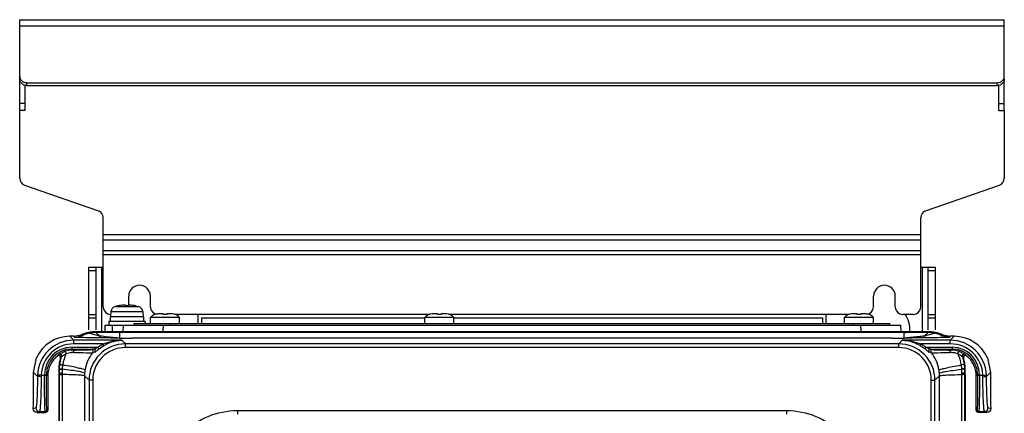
# Model space of a CAD drawing. Header units: millimetres. Extents: x 0 to 3364, y 0 to 2378.
# Tile 28 of 34: x 1405 to 1676, y 1596 to 1704. Entities that reach past the tile are written whole.
import ezdxf

# ---------------------------------------------------------------- set-up
doc = ezdxf.new("R2010")
doc.units = ezdxf.units.MM
doc.header["$LTSCALE"] = 185.02
doc.layers.add('00_COMPONENTS', color=7, linetype='CONTINUOUS')

msp = doc.modelspace()

# ---------------------------------------------------------------- linework, layer by layer
at = {"layer": '00_COMPONENTS', "color": 7, "linetype": 'CONTINUOUS'}
for p, q in [((1404.58, 1678.82), (1404.58, 1703.82)), ((1404.58, 1703.82), (1675.58, 1703.82)), ((1675.58, 1678.82), (1675.58, 1703.82)), ((1406.58, 1686.49), (1673.58, 1686.49)), ((1406.08, 1678.82), (1404.58, 1678.82)), ((1674.08, 1678.82), (1675.58, 1678.82)), ((1423.58, 1635.82), (1427.58, 1635.82)), ((1425.58, 1635.82), (1425.58, 1618.52)), ((1652.58, 1635.82), (1656.58, 1635.82)), ((1654.58, 1618.52), (1654.58, 1635.82)), ((1429.71, 1623.58), (1429.58, 1622.12)), ((1431.63, 1625.16), (1430.88, 1624.98)), ((1431.63, 1625.16), (1431.63, 1625.16)), ((1433.73, 1625.16), (1433.73, 1625.38)), ((1434.43, 1625.16), (1433.73, 1625.16)), ((1434.43, 1625.38), (1434.43, 1625.16)), ((1436.53, 1625.16), (1436.53, 1625.16)), ((1436.53, 1625.16), (1437.29, 1624.98)), ((1438.45, 1623.58), (1438.58, 1622.12)), ((1423.58, 1621.82), (1425.58, 1621.82)), ((1429.08, 1620.82), (1429.08, 1619.82)), ((1439.08, 1620.82), (1429.08, 1620.82)), ((1429.48, 1622.12), (1429.48, 1620.82)), ((1438.68, 1622.12), (1429.48, 1622.12)), ((1438.68, 1622.12), (1438.68, 1620.82)), ((1439.08, 1620.82), (1439.08, 1620.32)), ((1440.58, 1620.32), (1440.58, 1621.92)), ((1448.58, 1621.92), (1440.58, 1621.92)), ((1444.08, 1622.92), (1442.58, 1622.92)), ((1444.08, 1622.79), (1444.08, 1622.92)), ((1445.08, 1622.92), (1445.08, 1622.79)), ((1446.58, 1622.92), (1445.08, 1622.92)), ((1448.58, 1620.32), (1448.58, 1621.92)), ((1453.58, 1622.82), (1453.58, 1620.32)), ((1516.08, 1620.32), (1516.08, 1621.92)), ((1524.08, 1621.92), (1516.08, 1621.92)), ((1519.58, 1622.92), (1518.08, 1622.92)), ((1519.58, 1622.79), (1519.58, 1622.92)), ((1520.58, 1622.92), (1520.58, 1622.79)), ((1522.08, 1622.92), (1520.58, 1622.92)), ((1524.08, 1620.32), (1524.08, 1621.92)), ((1626.58, 1620.32), (1626.58, 1622.82)), ((1631.58, 1620.32), (1631.58, 1621.92)), ((1639.58, 1621.92), (1631.58, 1621.92)), ((1635.08, 1622.92), (1633.58, 1622.92)), ((1635.08, 1622.79), (1635.08, 1622.92)), ((1636.08, 1622.92), (1636.08, 1622.79)), ((1637.58, 1622.92), (1636.08, 1622.92)), ((1639.58, 1620.32), (1639.58, 1621.92)), ((1654.58, 1621.82), (1656.58, 1621.82)), ((1431.59, 1618.05), (1425.58, 1618.05)), ((1428.08, 1618.05), (1428.08, 1619.82)), ((1428.08, 1619.82), (1647.08, 1619.82)), ((1648.58, 1618.05), (1431.59, 1618.05)), ((1433.08, 1619.82), (1432.99, 1618.05)), ((1436.08, 1619.82), (1436.08, 1620.32)), ((1436.08, 1620.32), (1644.08, 1620.32)), ((1644.08, 1619.82), (1644.08, 1620.32)), ((1647.17, 1618.05), (1647.08, 1619.82)), ((1654.58, 1618.05), (1648.58, 1618.05)), ((1419.51, 1616.79), (1418.37, 1616.79)), ((1419.51, 1616.79), (1421.5, 1617.2)), ((1425.58, 1617.82), (1423.61, 1617.62)), ((1432.12, 1617.82), (1425.58, 1617.82)), ((1648.04, 1617.82), (1432.12, 1617.82)), ((1432.12, 1616.25), (1435.58, 1616.26)), ((1435.58, 1616.24), (1435.58, 1616.26)), ((1644.58, 1616.24), (1644.58, 1616.26)), ((1644.58, 1616.26), (1648.04, 1616.25)), ((1654.58, 1617.82), (1648.04, 1617.82)), ((1656.55, 1617.62), (1654.58, 1617.82)), ((1660.58, 1616.45), (1658.59, 1616.95)), ((1658.66, 1617.2), (1660.65, 1616.79)), ((1661.79, 1616.79), (1660.65, 1616.79)), ((1408.38, 1606.81), (1409.25, 1610.87)), ((1415.82, 1610.9), (1415.74, 1610.62)), ((1664.43, 1610.62), (1664.34, 1610.9)), ((1665.78, 1610.87), (1665.12, 1611.45)), ((1670.92, 1610.87), (1671.78, 1606.81)), ((1415.34, 1607.82), (1415.34, 1606.79)), ((1664.82, 1606.8), (1664.82, 1607.82)), ((1415.34, 1606.79), (1415.34, 1606.32)), ((1664.82, 1606.32), (1664.82, 1606.8)), ((1409.32, 1595.87), (1411.81, 1595.87)), ((1670.84, 1595.87), (1668.35, 1595.87))]:
    msp.add_line(p, q, dxfattribs=at)
at = {"layer": '00_COMPONENTS', "color": 9, "linetype": 'CONTINUOUS'}
for p, q in [((1675.58, 1702.07), (1404.58, 1702.07)), ((1406.58, 1685.74), (1406.58, 1686.49)), ((1673.58, 1685.74), (1673.58, 1686.49)), ((1406.08, 1680.82), (1404.58, 1680.82)), ((1674.08, 1680.82), (1675.58, 1680.82)), ((1652.58, 1644.64), (1427.58, 1644.64)), ((1652.58, 1643.23), (1427.58, 1643.23)), ((1652.58, 1640.28), (1427.58, 1640.28)), ((1652.58, 1639.16), (1427.58, 1639.16)), ((1423.58, 1634.91), (1425.58, 1634.91)), ((1427.08, 1635.82), (1427.08, 1618.05)), ((1653.08, 1618.05), (1653.08, 1635.82)), ((1654.58, 1634.91), (1656.58, 1634.91)), ((1429.71, 1623.58), (1438.45, 1623.58)), ((1430.88, 1624.98), (1437.29, 1624.98)), ((1425.58, 1622.72), (1423.58, 1622.72)), ((1656.58, 1622.72), (1654.58, 1622.72)), ((1425.58, 1617.82), (1425.58, 1618.05)), ((1430.08, 1618.05), (1430.08, 1619.82)), ((1444.07, 1619.82), (1443.97, 1618.05)), ((1446.08, 1619.82), (1446.08, 1620.32)), ((1634.08, 1619.82), (1634.08, 1620.32)), ((1636.19, 1618.05), (1636.1, 1619.82)), ((1654.58, 1618.05), (1654.58, 1617.82)), ((1418.37, 1616.79), (1419.46, 1615.7)), ((1419.46, 1614.71), (1419.46, 1615.7)), ((1432.66, 1615.7), (1419.46, 1615.7)), ((1421.57, 1616.95), (1421.5, 1617.2)), ((1426.66, 1616.85), (1423.61, 1617.62)), ((1426.66, 1616.85), (1425.58, 1617.82)), ((1432.12, 1616.27), (1432.12, 1617.82)), ((1432.66, 1615.7), (1433.66, 1614.71)), ((1644.58, 1616.24), (1435.58, 1616.24)), ((1646.51, 1614.71), (1647.5, 1615.7)), ((1660.71, 1615.7), (1647.5, 1615.7)), ((1648.04, 1616.27), (1648.04, 1617.82)), ((1653.5, 1616.85), (1654.58, 1617.82)), ((1656.55, 1617.62), (1653.5, 1616.85)), ((1658.66, 1617.2), (1658.59, 1616.95)), ((1660.71, 1615.7), (1661.79, 1616.79)), ((1660.71, 1614.71), (1660.71, 1615.7)), ((1418.92, 1613.76), (1418.92, 1613.26)), ((1418.92, 1613.76), (1426.09, 1613.76)), ((1419.17, 1613), (1418.92, 1613.26)), ((1418.92, 1613.26), (1424.93, 1613.26)), ((1427.46, 1614.7), (1419.46, 1614.71)), ((1426.09, 1613.76), (1427.46, 1614.7)), ((1426.41, 1613.37), (1426.09, 1613.76)), ((1426.41, 1613.37), (1427.71, 1614.27)), ((1427.71, 1614.27), (1427.46, 1614.7)), ((1427.71, 1614.27), (1427.8, 1614.32)), ((1433.66, 1613.71), (1433.66, 1614.71)), ((1646.51, 1614.71), (1433.66, 1614.71)), ((1646.51, 1613.71), (1433.66, 1613.71)), ((1646.51, 1613.71), (1646.51, 1614.71)), ((1652.36, 1614.32), (1652.46, 1614.27)), ((1652.46, 1614.27), (1652.71, 1614.7)), ((1652.46, 1614.27), (1653.76, 1613.37)), ((1660.71, 1614.71), (1652.71, 1614.7)), ((1652.71, 1614.7), (1654.07, 1613.76)), ((1653.76, 1613.37), (1654.07, 1613.76)), ((1654.07, 1613.76), (1661.24, 1613.76)), ((1655.23, 1613.26), (1661.24, 1613.26)), ((1660.99, 1613), (1661.24, 1613.26)), ((1661.24, 1613.76), (1661.24, 1613.26)), ((1415.61, 1609.08), (1416.12, 1611.2)), ((1415.82, 1610.9), (1416.12, 1611.2)), ((1664.05, 1611.2), (1664.56, 1609.02)), ((1664.05, 1611.2), (1664.34, 1610.9)), ((1415.53, 1607.82), (1415.34, 1607.82)), ((1415.61, 1609.08), (1415.43, 1609.1)), ((1415.53, 1607.82), (1415.6, 1609)), ((1415.53, 1606.32), (1415.53, 1607.82)), ((1415.6, 1609), (1415.61, 1609.08)), ((1416.34, 1606.63), (1416.35, 1607.73)), ((1416.35, 1607.82), (1416.43, 1608.91)), ((1416.35, 1607.73), (1416.35, 1607.82)), ((1416.43, 1608.91), (1416.44, 1608.99)), ((1664.56, 1609.02), (1663.73, 1608.91)), ((1663.73, 1608.91), (1663.81, 1607.82)), ((1663.81, 1607.82), (1663.81, 1607.73)), ((1663.81, 1607.73), (1663.82, 1606.65)), ((1664.56, 1609.02), (1664.63, 1607.82)), ((1664.63, 1607.82), (1664.63, 1606.32)), ((1664.82, 1607.82), (1664.63, 1607.82)), ((1408.38, 1606.81), (1409.47, 1605.72)), ((1409.48, 1606.13), (1409.47, 1605.72)), ((1410.48, 1606.09), (1409.48, 1606.13)), ((1410.48, 1606.09), (1410.47, 1605.68)), ((1410.48, 1606.09), (1411.92, 1606.09)), ((1411.42, 1606.09), (1411.42, 1606.26)), ((1411.42, 1606.26), (1411.92, 1606.26)), ((1411.92, 1606.09), (1411.92, 1606.26)), ((1412.29, 1605.89), (1411.92, 1606.26)), ((1415.52, 1536.23), (1415.53, 1606.32)), ((1416.34, 1606.28), (1416.34, 1606.63)), ((1422.46, 1606.63), (1422.44, 1605.95)), ((1423.67, 1604.72), (1422.44, 1605.95)), ((1423.67, 1604.72), (1423.67, 987.91)), ((1424.67, 1604.72), (1423.67, 1604.72)), ((1424.67, 1604.72), (1424.67, 987.91)), ((1655.49, 987.91), (1655.49, 1604.72)), ((1655.49, 1604.72), (1656.49, 1604.72)), ((1657.72, 1605.95), (1656.49, 1604.72)), ((1656.49, 987.91), (1656.49, 1604.72)), ((1657.72, 1605.95), (1657.7, 1606.63)), ((1663.82, 1606.65), (1663.82, 1606.28)), ((1664.63, 1606.32), (1664.64, 1536.23)), ((1667.87, 1605.88), (1668.24, 1606.26)), ((1668.24, 1606.26), (1668.24, 1606.09)), ((1668.74, 1606.26), (1668.24, 1606.26)), ((1668.24, 1606.09), (1669.69, 1606.09)), ((1668.74, 1606.26), (1668.74, 1606.09)), ((1669.69, 1606.09), (1670.68, 1606.13)), ((1669.69, 1605.68), (1669.69, 1606.09)), ((1670.69, 1605.72), (1670.68, 1606.13)), ((1670.69, 1605.72), (1671.78, 1606.81)), ((1409.01, 1597.09), (1408.33, 1596.87)), ((1412.31, 1596.37), (1412.08, 1596.59)), ((1464.51, 1596.39), (1464.51, 1595.39)), ((1464.51, 1596.39), (1615.65, 1596.39)), ((1615.65, 1596.39), (1615.65, 1595.39)), ((1668.08, 1596.59), (1667.85, 1596.37)), ((1671.83, 1596.87), (1671.16, 1597.09)), ((1410, 1596.09), (1409.32, 1595.87)), ((1410, 1596.09), (1411.58, 1596.09)), ((1411.81, 1595.87), (1411.58, 1596.09)), ((1668.58, 1596.09), (1668.35, 1595.87)), ((1668.58, 1596.09), (1670.16, 1596.09)), ((1670.84, 1595.87), (1670.16, 1596.09))]:
    msp.add_line(p, q, dxfattribs=at)
at = {"layer": '00_COMPONENTS', "color": 3, "linetype": 'CONTINUOUS'}
for p, q in [((1406.08, 1678.82), (1406.08, 1685.89)), ((1406.58, 1685.74), (1673.58, 1685.74)), ((1674.08, 1678.82), (1674.08, 1685.89)), ((1404.58, 1660.24), (1404.58, 1678.82)), ((1675.58, 1678.82), (1675.58, 1660.24)), ((1405.92, 1658.35), (1426.24, 1651.28)), ((1653.92, 1651.28), (1674.24, 1658.35)), ((1427.58, 1624.82), (1427.58, 1649.39)), ((1652.58, 1624.82), (1652.58, 1649.39)), ((1423.58, 1618.52), (1423.58, 1635.82)), ((1656.58, 1635.82), (1656.58, 1618.52)), ((1434.58, 1625.38), (1434.58, 1627.82)), ((1440.58, 1624.82), (1440.58, 1627.82)), ((1639.58, 1624.82), (1639.58, 1627.82)), ((1645.58, 1624.82), (1645.58, 1627.82)), ((1429.64, 1622.82), (1429.58, 1622.82)), ((1445.08, 1622.82), (1444.08, 1622.82)), ((1517.55, 1622.82), (1447.11, 1622.82)), ((1454.58, 1621.82), (1454.58, 1620.32)), ((1454.58, 1621.82), (1516.08, 1621.82)), ((1520.58, 1622.82), (1519.58, 1622.82)), ((1633.05, 1622.82), (1522.61, 1622.82)), ((1524.08, 1621.82), (1625.58, 1621.82)), ((1625.58, 1621.82), (1625.58, 1620.32)), ((1636.08, 1622.82), (1635.08, 1622.82)), ((1650.58, 1622.82), (1647.58, 1622.82))]:
    msp.add_line(p, q, dxfattribs=at)
for centre, radius, start, end in [((1406.58, 1660.24), 2, 180, 250.821), ((1673.58, 1660.24), 2, 289.179, 360), ((1425.58, 1649.39), 2, 0, 70.821), ((1654.58, 1649.39), 2, 109.179, 180), ((1437.58, 1627.82), 3, 0, 180), ((1642.58, 1627.82), 3, 0, 180), ((1429.58, 1624.82), 2, 180, 270), ((1442.58, 1624.82), 2, 180, 264.9209), ((1637.58, 1624.82), 2, 275.0791, 360), ((1647.58, 1624.82), 2, 180, 270), ((1650.58, 1624.82), 2, 270, 360)]:
    msp.add_arc(centre, radius, start, end, dxfattribs=at)
at = {"layer": '00_COMPONENTS', "color": 7, "linetype": 'CONTINUOUS'}
for centre, radius, start, end in [((1431.3, 1623.44), 1.6, 105.494, 175), ((1434.08, 1613.42), 11.99, 94.0636, 101.7858), ((1433.7, 1618.88), 6.51, 92.4998, 94.1001), ((1433.58, 1623.01), 2.38, 89.3171, 90.6829), ((1434.08, 1613.42), 11.99, 78.2142, 85.9364), ((1436.86, 1623.44), 1.6, 5, 74.506), ((1442.58, 1620.42), 2.5, 90, 143.1301), ((1444.58, 1614.45), 8.35, 86.569, 93.431), ((1446.58, 1620.42), 2.5, 36.8699, 90), ((1518.08, 1620.42), 2.5, 90, 143.1301), ((1520.08, 1614.45), 8.35, 86.569, 93.431), ((1522.08, 1620.42), 2.5, 36.8699, 90), ((1633.58, 1620.42), 2.5, 90, 143.1301), ((1635.58, 1614.45), 8.35, 86.569, 93.431), ((1637.58, 1620.42), 2.5, 36.8699, 90), ((1642.58, 1618.82), 7, 354.5084, 36.1012), ((1425.58, 1607.82), 10.24, 89.9999, 113.49), ((1654.58, 1607.82), 10.24, 66.51, 90.0001), ((1419.27, 1606.01), 6.99, 92.6796, 97.3669), ((1419.27, 1606.04), 6.97, 90.7771, 92.6797), ((1660.9, 1606.05), 6.96, 87.3498, 89.2242), ((1660.89, 1606.01), 7, 82.5509, 87.3504), ((1425.65, 1607.8), 10.3, 164.1292, 172.714), ((1654.51, 1607.8), 10.31, 6.8306, 15.8696), ((1425.59, 1607.81), 10.25, 172.7231, 179.9488), ((1654.57, 1607.81), 10.25, 0.0524, 6.8196), ((24025.8, 1606.23), 22360.98, 179.999775, 180.179179)]:
    msp.add_arc(centre, radius, start, end, dxfattribs=at)
at = {"layer": '00_COMPONENTS', "color": 9, "linetype": 'CONTINUOUS'}
for centre, radius, start, end in [((1419.45, 1605.72), 9.98, 89.9889, 177.6524), ((1563.53, 1646.73), 147.1, 191.7446, 191.881), ((1516.63, 1646.73), 147.1, 348.119, 348.2554), ((1660.71, 1605.72), 9.98, 2.3476, 90.0111), ((1419.45, 1605.73), 8.98, 89.9366, 177.6857), ((1418.92, 1606.26), 7.5, 90.0076, 179.9924), ((1418.92, 1606.26), 7, 90.0009, 179.9991), ((1419.28, 1605.97), 7.04, 97.3882, 109.3361), ((1433.65, 1604.72), 9.98, 89.9897, 180.0103), ((1436.7, 1534.97), 79.17, 98.5535, 99.0173), ((1433.65, 1604.72), 8.98, 89.9678, 180.0322), ((1646.51, 1604.72), 9.98, 359.9897, 90.0103), ((1646.51, 1604.72), 8.98, 359.9678, 90.0322), ((1643.46, 1534.97), 79.17, 80.9826, 81.4464), ((1660.72, 1605.73), 8.98, 2.3143, 90.0634), ((1661.24, 1606.26), 7.5, 0.0077, 89.9923), ((1661.24, 1606.26), 7, 0.0008, 89.9992), ((1660.89, 1605.97), 7.04, 70.6637, 82.5285), ((1420.76, 1606.22), 7.75, 136.4442, 137.5876), ((1420.7, 1606.28), 7.66, 134.0677, 136.4473), ((1426.22, 1607.64), 9.87, 153.7439, 172.1423), ((1419.38, 1605.65), 6.66, 94.7416, 107.6096), ((1419.39, 1605.59), 6.73, 91.6044, 94.7432), ((1419.39, 1605.54), 6.78, 89.3232, 91.6062), ((1436.95, 1519.27), 93.88, 97.1266, 97.5064), ((1643.22, 1519.27), 93.88, 82.4936, 82.8734), ((1660.77, 1605.57), 6.75, 84.4354, 90.6817), ((1660.78, 1605.62), 6.7, 82.1345, 84.4292), ((1660.78, 1605.68), 6.64, 72.3695, 82.1386), ((1653.94, 1607.64), 9.87, 7.4206, 26.2556), ((1659.47, 1606.28), 7.66, 43.553, 45.9326), ((1659.4, 1606.22), 7.75, 42.4122, 43.5557), ((1432.86, 1605.88), 10.43, 170.5648, 175.8369), ((1647.3, 1605.88), 10.43, 4.163, 9.4353), ((-7230.83, 1599.39), 8647.17, 359.564089, 0.045619), ((1410.01, 1597.09), 1, 180.0105, 269.9197), ((1670.16, 1597.09), 1, 270.0804, 359.9895)]:
    msp.add_arc(centre, radius, start, end, dxfattribs=at)
at = {"layer": '00_COMPONENTS', "color": 7, "linetype": 'CONTINUOUS'}
for centre, major_axis, ratio, start_param, end_param in [((1418.4, 1606.78), (7.09, -7.09), 0.997265, 2.357564, 3.507283), ((1661.77, 1606.78), (7.09, 7.09), 0.997265, -0.36569, 0.784029), ((1419.29, 1605.88), (-4.95, 4.95), 0.999695, 6.150337, 7.068431), ((1403.14, 1610.87), (0, 100), 0.052408, -1.711327, -1.61142), ((1414.04, 1610.87), (0, 100), 0.017455, 1.619328, 1.716384), ((1666.13, 1610.87), (0, 100), 0.017455, -1.716384, -1.620717), ((1677.02, 1610.87), (0, 100), 0.052408, -4.671765, -4.571858)]:
    msp.add_ellipse(centre, major_axis=major_axis, ratio=ratio, start_param=start_param, end_param=end_param, dxfattribs=at)
for points, knots in [([(1404.58, 1688.23), (1404.58, 1687.95), (1404.74, 1687.39), (1405.16, 1686.98), (1405.41, 1686.83)], [0, 0, 0, 0, 0.485858, 1, 1, 1, 1]), ([(1674.76, 1686.83), (1675, 1686.98), (1675.42, 1687.39), (1675.58, 1687.95), (1675.58, 1688.23)], [0, 0, 0, 0, 0.514142, 1, 1, 1, 1]), ([(1433.56, 1625.39), (1433.54, 1625.39), (1433.5, 1625.39), (1433.45, 1625.39), (1433.41, 1625.39)], [0, 0, 0, 0, 0.230423, 1, 1, 1, 1]), ([(1433.7, 1625.39), (1433.69, 1625.39), (1433.66, 1625.39), (1433.63, 1625.39), (1433.61, 1625.39)], [0, 0, 0, 0, 0.197222, 1, 1, 1, 1]), ([(1433.73, 1625.38), (1433.73, 1625.38), (1433.72, 1625.39), (1433.71, 1625.39), (1433.7, 1625.39)], [0, 0, 0, 0, 0.287397, 1, 1, 1, 1]), ([(1434.93, 1625.38), (1434.87, 1625.38), (1434.77, 1625.39), (1434.66, 1625.39), (1434.58, 1625.4), (1434.52, 1625.39), (1434.47, 1625.39), (1434.45, 1625.39), (1434.43, 1625.38), (1434.43, 1625.38)], [0, 0, 0, 0, 0.381065, 0.553202, 0.704048, 0.827834, 0.919931, 0.977237, 1, 1, 1, 1]), ([(1421.57, 1616.95), (1421.72, 1617.02), (1422.38, 1617.31), (1423.07, 1617.51), (1423.61, 1617.62)], [0, 0, 0, 0, 0.232161, 1, 1, 1, 1]), ([(1427.8, 1614.32), (1428.18, 1614.54), (1429.7, 1615.3), (1431.41, 1615.68), (1432.66, 1615.7)], [0, 0, 0, 0, 0.259679, 1, 1, 1, 1]), ([(1647.5, 1615.7), (1647.92, 1615.69), (1649.61, 1615.55), (1651.25, 1614.96), (1652.36, 1614.32)], [0, 0, 0, 0, 0.243725, 1, 1, 1, 1]), ([(1656.55, 1617.62), (1657.09, 1617.51), (1657.78, 1617.31), (1658.44, 1617.02), (1658.59, 1616.95)], [0, 0, 0, 0, 0.767844, 1, 1, 1, 1]), ([(1415.82, 1610.9), (1415.88, 1611.09), (1415.73, 1611.6), (1415.2, 1611.57), (1415.04, 1611.45)], [0, 0, 0, 0, 0.499861, 1, 1, 1, 1]), ([(1665.12, 1611.45), (1664.96, 1611.57), (1664.44, 1611.6), (1664.28, 1611.09), (1664.34, 1610.9)], [0, 0, 0, 0, 0.500195, 1, 1, 1, 1]), ([(1415.34, 1606.32), (1415.34, 1599.77), (1415.31, 1576.43), (1415.3, 1553.09), (1415.23, 1536.3)], [0, 0, 0, 0, 0.280457, 1, 1, 1, 1]), ([(1409.32, 1595.87), (1409.07, 1595.87), (1408.54, 1596.08), (1408.33, 1596.61), (1408.33, 1596.87)], [0, 0, 0, 0, 0.501446, 1, 1, 1, 1]), ([(1671.83, 1596.87), (1671.83, 1596.61), (1671.63, 1596.08), (1671.09, 1595.87), (1670.84, 1595.87)], [0, 0, 0, 0, 0.498495, 1, 1, 1, 1])]:
    msp.add_open_spline(points, degree=3, knots=knots, dxfattribs=at)
at = {"layer": '00_COMPONENTS', "color": 3, "linetype": 'CONTINUOUS'}
for points, knots in [([(1406.58, 1685.74), (1406.08, 1685.74), (1405.08, 1686.05), (1404.58, 1687.02), (1404.58, 1687.48)], [0, 0, 0, 0, 0.525316, 1, 1, 1, 1]), ([(1675.58, 1687.48), (1675.58, 1687.02), (1675.08, 1686.05), (1674.08, 1685.74), (1673.58, 1685.74)], [0, 0, 0, 0, 0.474684, 1, 1, 1, 1])]:
    msp.add_open_spline(points, degree=3, knots=knots, dxfattribs=at)
at = {"layer": '00_COMPONENTS', "color": 7, "linetype": 'CONTINUOUS'}
for points in [[(1405.41, 1686.83), (1405.75, 1686.61), (1406.17, 1686.49), (1406.58, 1686.49)], [(1673.58, 1686.49), (1673.99, 1686.49), (1674.41, 1686.61), (1674.76, 1686.83)], [(1421.57, 1616.95), (1420.96, 1616.65), (1420.27, 1616.47), (1419.58, 1616.45)], [(1667.87, 1605.88), (1667.87, 1607.69), (1667.07, 1609.61), (1665.78, 1610.87)], [(1412.31, 1596.37), (1412.31, 1596.13), (1412.05, 1595.87), (1411.81, 1595.87)], [(1668.35, 1595.87), (1668.12, 1595.87), (1667.85, 1596.13), (1667.85, 1596.37)]]:
    msp.add_open_spline(points, degree=3, dxfattribs=at)
at = {"layer": '00_COMPONENTS', "color": 9, "linetype": 'CONTINUOUS'}
for points, knots in [([(1432.12, 1617.82), (1431.97, 1617.83), (1431.83, 1617.84), (1431.51, 1617.91), (1431.59, 1618.01), (1431.59, 1618.05)], [0, 0, 0, 0, 0.622724, 0.823067, 1, 1, 1, 1]), ([(1648.04, 1617.82), (1648.19, 1617.83), (1648.34, 1617.84), (1648.66, 1617.91), (1648.58, 1618.01), (1648.58, 1618.05)], [0, 0, 0, 0, 0.62289, 0.823358, 1, 1, 1, 1]), ([(1426.66, 1616.85), (1426.64, 1616.78), (1426.57, 1616.61), (1426.46, 1616.4), (1426.34, 1616.37)], [0, 0, 0, 0, 0.349925, 1, 1, 1, 1]), ([(1432.12, 1616.25), (1431.66, 1616.27), (1429.74, 1616.31), (1427.81, 1616.36), (1426.34, 1616.37)], [0, 0, 0, 0, 0.237201, 1, 1, 1, 1]), ([(1431.95, 1616.27), (1431.58, 1616.31), (1429.81, 1616.46), (1428.05, 1616.66), (1426.66, 1616.85)], [0, 0, 0, 0, 0.212845, 1, 1, 1, 1]), ([(1653.83, 1616.37), (1653.32, 1616.36), (1651.39, 1616.34), (1649.46, 1616.32), (1648.04, 1616.25)], [0, 0, 0, 0, 0.26335, 1, 1, 1, 1]), ([(1653.5, 1616.85), (1653.01, 1616.78), (1651.25, 1616.57), (1649.48, 1616.41), (1648.21, 1616.27)], [0, 0, 0, 0, 0.279577, 1, 1, 1, 1]), ([(1653.5, 1616.85), (1653.52, 1616.78), (1653.6, 1616.61), (1653.7, 1616.4), (1653.83, 1616.37)], [0, 0, 0, 0, 0.349995, 1, 1, 1, 1]), ([(1415.37, 1611.79), (1415.53, 1611.94), (1416.06, 1612.22), (1416.59, 1612.48), (1416.95, 1612.61)], [0, 0, 0, 0, 0.368785, 1, 1, 1, 1]), ([(1417.37, 1612.01), (1417.36, 1612.09), (1417.3, 1612.31), (1417.11, 1612.66), (1416.95, 1612.61)], [0, 0, 0, 0, 0.318018, 1, 1, 1, 1]), ([(1419.17, 1613), (1420.31, 1613.02), (1422.02, 1613.09), (1423.73, 1613.07), (1424.3, 1613.16)], [0, 0, 0, 0, 0.666873, 1, 1, 1, 1]), ([(1419.47, 1612.32), (1419.49, 1612.39), (1419.52, 1612.64), (1419.36, 1613), (1419.17, 1613)], [0, 0, 0, 0, 0.302079, 1, 1, 1, 1]), ([(1424.68, 1612.34), (1424.79, 1612.48), (1424.86, 1612.92), (1424.47, 1613.16), (1424.3, 1613.16)], [0, 0, 0, 0, 0.500748, 1, 1, 1, 1]), ([(1424.93, 1613.26), (1425.01, 1613.26), (1425.17, 1613.36), (1425.56, 1613.52), (1425.87, 1613.67), (1426.09, 1613.76)], [0, 0, 0, 0, 0.18021, 0.441025, 1, 1, 1, 1]), ([(1425.3, 1612.42), (1425.42, 1612.55), (1425.5, 1613.01), (1425.11, 1613.25), (1424.93, 1613.26)], [0, 0, 0, 0, 0.500798, 1, 1, 1, 1]), ([(1425.3, 1612.42), (1425.36, 1612.43), (1425.48, 1612.58), (1425.85, 1612.87), (1426.17, 1613.17), (1426.41, 1613.37)], [0, 0, 0, 0, 0.122061, 0.368868, 1, 1, 1, 1]), ([(1653.76, 1613.37), (1653.99, 1613.18), (1654.31, 1612.87), (1654.68, 1612.58), (1654.8, 1612.43), (1654.86, 1612.42)], [0, 0, 0, 0, 0.630714, 0.877523, 1, 1, 1, 1]), ([(1654.07, 1613.76), (1654.29, 1613.67), (1654.61, 1613.52), (1654.99, 1613.36), (1655.16, 1613.26), (1655.23, 1613.26)], [0, 0, 0, 0, 0.558956, 0.818788, 1, 1, 1, 1]), ([(1654.86, 1612.42), (1654.74, 1612.55), (1654.66, 1613.01), (1655.05, 1613.25), (1655.23, 1613.26)], [0, 0, 0, 0, 0.500796, 1, 1, 1, 1]), ([(1655.48, 1612.34), (1655.37, 1612.48), (1655.3, 1612.92), (1655.69, 1613.16), (1655.87, 1613.16)], [0, 0, 0, 0, 0.500748, 1, 1, 1, 1]), ([(1655.87, 1613.16), (1656.43, 1613.07), (1658.15, 1613.09), (1659.85, 1613.02), (1660.99, 1613)], [0, 0, 0, 0, 0.333204, 1, 1, 1, 1]), ([(1660.69, 1612.32), (1660.67, 1612.39), (1660.64, 1612.64), (1660.81, 1613), (1660.99, 1613)], [0, 0, 0, 0, 0.302077, 1, 1, 1, 1]), ([(1662.79, 1612.01), (1662.81, 1612.09), (1662.86, 1612.31), (1663.05, 1612.66), (1663.22, 1612.61)], [0, 0, 0, 0, 0.318003, 1, 1, 1, 1]), ([(1663.22, 1612.61), (1663.57, 1612.48), (1664.1, 1612.22), (1664.64, 1611.94), (1664.79, 1611.79)], [0, 0, 0, 0, 0.631426, 1, 1, 1, 1]), ([(1416.12, 1611.2), (1416.18, 1611.38), (1416.05, 1611.88), (1415.53, 1611.89), (1415.37, 1611.79)], [0, 0, 0, 0, 0.500425, 1, 1, 1, 1]), ([(1416.12, 1611.2), (1416.24, 1611.34), (1416.66, 1611.62), (1417.09, 1611.88), (1417.37, 1612.01)], [0, 0, 0, 0, 0.375385, 1, 1, 1, 1]), ([(1419.47, 1612.32), (1420.63, 1612.3), (1422.36, 1612.33), (1424.11, 1612.24), (1424.68, 1612.34)], [0, 0, 0, 0, 0.66791, 1, 1, 1, 1]), ([(1655.48, 1612.34), (1656.05, 1612.24), (1657.8, 1612.33), (1659.53, 1612.3), (1660.69, 1612.32)], [0, 0, 0, 0, 0.332168, 1, 1, 1, 1]), ([(1662.79, 1612.01), (1663.08, 1611.88), (1663.5, 1611.62), (1663.92, 1611.34), (1664.05, 1611.2)], [0, 0, 0, 0, 0.623988, 1, 1, 1, 1]), ([(1664.05, 1611.2), (1663.98, 1611.38), (1664.12, 1611.88), (1664.63, 1611.89), (1664.79, 1611.79)], [0, 0, 0, 0, 0.500425, 1, 1, 1, 1]), ([(1415.53, 1607.82), (1415.55, 1607.82), (1415.83, 1607.82), (1416.1, 1607.82), (1416.35, 1607.82)], [0, 0, 0, 0, 0.088092, 1, 1, 1, 1]), ([(1415.53, 1607.74), (1415.55, 1607.74), (1415.83, 1607.74), (1416.1, 1607.73), (1416.35, 1607.73)], [0, 0, 0, 0, 0.088136, 1, 1, 1, 1]), ([(1415.6, 1609), (1415.62, 1609), (1415.9, 1608.97), (1416.18, 1608.94), (1416.43, 1608.91)], [0, 0, 0, 0, 0.088116, 1, 1, 1, 1]), ([(1415.61, 1609.08), (1415.63, 1609.08), (1415.91, 1609.05), (1416.19, 1609.02), (1416.44, 1608.99)], [0, 0, 0, 0, 0.088086, 1, 1, 1, 1]), ([(1422.46, 1606.63), (1422.34, 1606.78), (1421.67, 1606.91), (1420.5, 1607.2), (1418.6, 1607.45), (1417.16, 1607.64), (1416.35, 1607.73)], [0, 0, 0, 0, 0.093714, 0.297871, 0.605056, 1, 1, 1, 1]), ([(1422.58, 1607.59), (1422.42, 1607.69), (1421.79, 1607.8), (1420.57, 1608.12), (1418.69, 1608.48), (1417.25, 1608.76), (1416.43, 1608.91)], [0, 0, 0, 0, 0.091785, 0.296343, 0.604377, 1, 1, 1, 1]), ([(1657.58, 1607.59), (1657.75, 1607.69), (1658.38, 1607.8), (1659.59, 1608.12), (1661.47, 1608.48), (1662.91, 1608.76), (1663.73, 1608.91)], [0, 0, 0, 0, 0.0918, 0.296359, 0.604387, 1, 1, 1, 1]), ([(1657.7, 1606.63), (1657.82, 1606.78), (1658.49, 1606.91), (1659.67, 1607.2), (1661.56, 1607.45), (1663, 1607.64), (1663.81, 1607.73)], [0, 0, 0, 0, 0.093713, 0.29787, 0.605055, 1, 1, 1, 1]), ([(1664.63, 1607.82), (1664.61, 1607.82), (1664.33, 1607.82), (1664.06, 1607.82), (1663.81, 1607.82)], [0, 0, 0, 0, 0.088089, 1, 1, 1, 1]), ([(1664.63, 1607.74), (1664.61, 1607.74), (1664.33, 1607.74), (1664.06, 1607.73), (1663.81, 1607.73)], [0, 0, 0, 0, 0.088138, 1, 1, 1, 1]), ([(1664.56, 1609.02), (1664.59, 1609.01), (1664.66, 1609.01), (1664.72, 1609.02), (1664.75, 1609.02)], [0, 0, 0, 0, 0.504168, 1, 1, 1, 1]), ([(1409.47, 1605.72), (1409.47, 1604.62), (1409.45, 1603.03), (1409.39, 1601.01), (1409.34, 1599.72), (1409.27, 1598.68), (1409.21, 1597.86), (1409.11, 1597.42), (1409.07, 1597.11), (1409.01, 1597.09)], [0, 0, 0, 0, 0.380364, 0.55121, 0.700979, 0.824318, 0.916964, 0.975851, 1, 1, 1, 1]), ([(1410.47, 1605.68), (1410.24, 1605.68), (1409.93, 1605.73), (1409.55, 1605.66), (1409.47, 1605.72)], [0, 0, 0, 0, 0.688399, 1, 1, 1, 1]), ([(1410.47, 1605.68), (1410.47, 1604.46), (1410.45, 1602.69), (1410.39, 1600.44), (1410.34, 1599.02), (1410.26, 1597.86), (1410.21, 1596.95), (1410.1, 1596.45), (1410.08, 1596.12), (1410, 1596.09)], [0, 0, 0, 0, 0.380614, 0.551564, 0.701413, 0.824807, 0.917448, 0.976239, 1, 1, 1, 1]), ([(1411.58, 1596.09), (1411.53, 1596.15), (1411.58, 1596.46), (1411.49, 1597), (1411.5, 1597.95), (1411.46, 1599.17), (1411.45, 1600.66), (1411.43, 1602.99), (1411.42, 1604.83), (1411.42, 1606.09)], [0, 0, 0, 0, 0.022385, 0.081346, 0.174783, 0.299217, 0.449997, 0.621397, 1, 1, 1, 1]), ([(1412.08, 1596.59), (1412.03, 1596.64), (1412.08, 1596.94), (1411.99, 1597.46), (1412, 1598.35), (1411.96, 1599.51), (1411.95, 1600.93), (1411.93, 1603.15), (1411.92, 1604.89), (1411.92, 1606.09)], [0, 0, 0, 0, 0.022407, 0.081372, 0.174814, 0.299242, 0.450023, 0.621421, 1, 1, 1, 1]), ([(1415.53, 1606.67), (1415.52, 1606.72), (1415.47, 1606.88), (1415.37, 1606.78), (1415.34, 1606.79)], [0, 0, 0, 0, 0.64392, 1, 1, 1, 1]), ([(1415.53, 1606.67), (1415.6, 1606.64), (1415.89, 1606.67), (1416.15, 1606.64), (1416.34, 1606.63)], [0, 0, 0, 0, 0.292126, 1, 1, 1, 1]), ([(1415.53, 1606.32), (1415.6, 1606.28), (1415.89, 1606.32), (1416.15, 1606.28), (1416.34, 1606.28)], [0, 0, 0, 0, 0.292426, 1, 1, 1, 1]), ([(1422.44, 1605.95), (1422.28, 1606.04), (1421.65, 1606.04), (1420.46, 1606.17), (1418.59, 1606.21), (1417.15, 1606.26), (1416.34, 1606.28)], [0, 0, 0, 0, 0.089237, 0.292717, 0.601515, 1, 1, 1, 1]), ([(1422.44, 1605.95), (1422.42, 1591.2), (1422.1, 1564.47), (1421.17, 1537.75), (1420.42, 1525.79)], [0, 0, 0, 0, 0.55162, 1, 1, 1, 1]), ([(1657.72, 1605.95), (1657.88, 1606.04), (1658.51, 1606.04), (1659.71, 1606.17), (1661.57, 1606.21), (1663.01, 1606.26), (1663.82, 1606.28)], [0, 0, 0, 0, 0.089237, 0.292716, 0.601514, 1, 1, 1, 1]), ([(1659.75, 1525.79), (1659, 1537.75), (1658.07, 1564.47), (1657.74, 1591.2), (1657.72, 1605.95)], [0, 0, 0, 0, 0.44838, 1, 1, 1, 1]), ([(1664.63, 1606.68), (1664.56, 1606.65), (1664.28, 1606.68), (1664.01, 1606.65), (1663.82, 1606.65)], [0, 0, 0, 0, 0.292114, 1, 1, 1, 1]), ([(1664.63, 1606.32), (1664.56, 1606.28), (1664.27, 1606.32), (1664.01, 1606.28), (1663.82, 1606.28)], [0, 0, 0, 0, 0.292435, 1, 1, 1, 1]), ([(1663.82, 1606.28), (1663.82, 1599.49), (1663.85, 1575.26), (1663.92, 1551.04), (1664.07, 1533.61)], [0, 0, 0, 0, 0.28036, 1, 1, 1, 1]), ([(1664.63, 1606.68), (1664.65, 1606.74), (1664.69, 1606.89), (1664.79, 1606.79), (1664.82, 1606.8)], [0, 0, 0, 0, 0.641089, 1, 1, 1, 1]), ([(1668.24, 1606.09), (1668.24, 1604.89), (1668.24, 1603.15), (1668.21, 1600.93), (1668.2, 1599.51), (1668.16, 1598.35), (1668.17, 1597.46), (1668.08, 1596.94), (1668.13, 1596.64), (1668.08, 1596.59)], [0, 0, 0, 0, 0.378582, 0.549979, 0.70076, 0.825188, 0.918629, 0.977594, 1, 1, 1, 1]), ([(1668.74, 1606.09), (1668.74, 1604.83), (1668.74, 1602.99), (1668.71, 1600.66), (1668.7, 1599.17), (1668.66, 1597.95), (1668.67, 1597), (1668.58, 1596.46), (1668.63, 1596.15), (1668.58, 1596.09)], [0, 0, 0, 0, 0.378606, 0.550005, 0.700785, 0.825219, 0.918655, 0.977616, 1, 1, 1, 1]), ([(1669.69, 1605.68), (1669.92, 1605.68), (1670.23, 1605.74), (1670.61, 1605.66), (1670.69, 1605.72)], [0, 0, 0, 0, 0.688541, 1, 1, 1, 1]), ([(1670.16, 1596.09), (1670.09, 1596.12), (1670.06, 1596.45), (1669.95, 1596.95), (1669.9, 1597.86), (1669.83, 1599.02), (1669.77, 1600.44), (1669.71, 1602.69), (1669.7, 1604.46), (1669.69, 1605.68)], [0, 0, 0, 0, 0.023761, 0.082552, 0.175193, 0.298587, 0.448436, 0.619386, 1, 1, 1, 1]), ([(1671.16, 1597.09), (1671.09, 1597.11), (1671.05, 1597.42), (1670.96, 1597.86), (1670.9, 1598.68), (1670.83, 1599.72), (1670.77, 1601.01), (1670.71, 1603.03), (1670.7, 1604.62), (1670.69, 1605.72)], [0, 0, 0, 0, 0.024149, 0.083036, 0.175682, 0.299021, 0.44879, 0.619636, 1, 1, 1, 1]), ([(1443.51, 1575.39), (1443.51, 1578.12), (1444.6, 1583.64), (1449.28, 1590.62), (1456.26, 1595.29), (1461.78, 1596.38), (1464.51, 1596.39)], [0, 0, 0, 0, 0.250003, 0.5, 0.749996, 1, 1, 1, 1]), ([(1615.65, 1596.39), (1618.39, 1596.38), (1623.91, 1595.29), (1630.89, 1590.62), (1635.56, 1583.64), (1636.65, 1578.12), (1636.65, 1575.39)], [0, 0, 0, 0, 0.250003, 0.5, 0.749996, 1, 1, 1, 1])]:
    msp.add_open_spline(points, degree=3, knots=knots, dxfattribs=at)
for points in [[(1426.34, 1616.37), (1424.09, 1616.39), (1421.83, 1616.42), (1419.58, 1616.45)], [(1427.46, 1614.7), (1429.1, 1615.34), (1430.89, 1615.68), (1432.66, 1615.7)], [(1647.5, 1615.7), (1649.27, 1615.68), (1651.06, 1615.34), (1652.71, 1614.7)], [(1660.58, 1616.45), (1658.33, 1616.42), (1656.08, 1616.39), (1653.83, 1616.37)], [(1424.68, 1612.34), (1423.61, 1610.98), (1422.86, 1609.3), (1422.58, 1607.59)], [(1657.58, 1607.59), (1657.3, 1609.3), (1656.55, 1610.98), (1655.48, 1612.34)], [(1411.58, 1596.09), (1411.82, 1596.09), (1412.08, 1596.36), (1412.08, 1596.59)], [(1668.58, 1596.09), (1668.34, 1596.09), (1668.08, 1596.36), (1668.08, 1596.59)]]:
    msp.add_open_spline(points, degree=3, dxfattribs=at)

doc.saveas('drawing.dxf')
